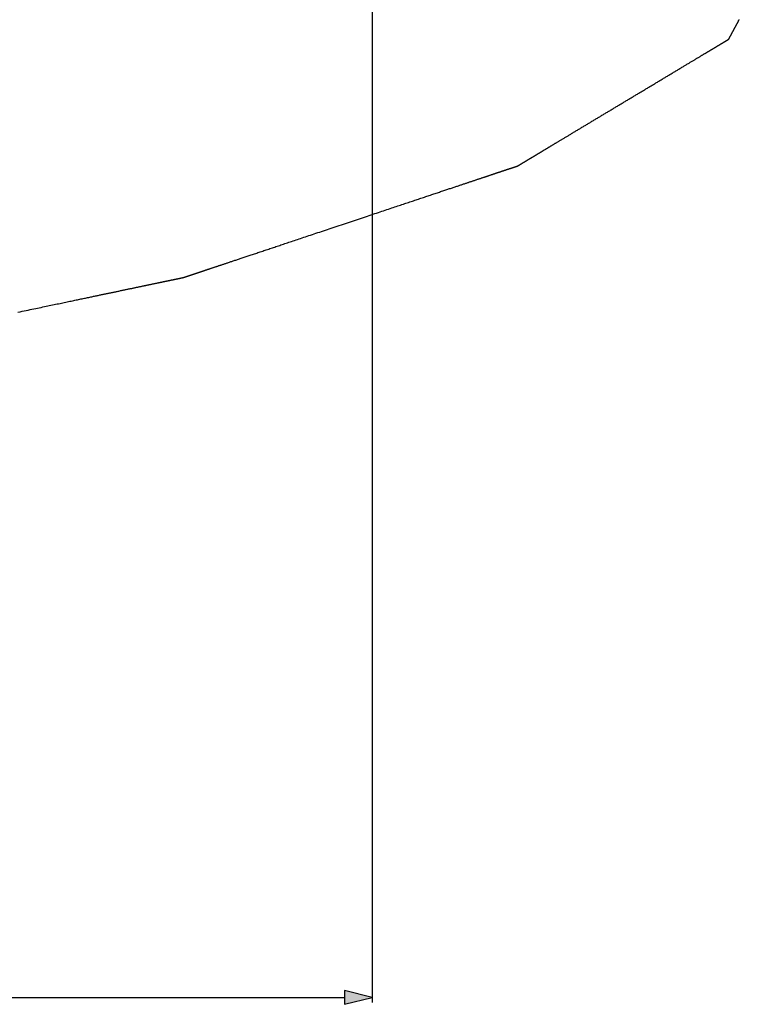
# Model space of a CAD drawing. Extents: x 0 to 841, y 0 to 594.
# Tile 67 of 129: x 494 to 520, y 200 to 235. Entities that reach past the tile are written whole.
import ezdxf

# ---------------------------------------------------------------- set-up
doc = ezdxf.new("R2010")
doc.units = 0
doc.header["$LTSCALE"] = 46.255
doc.header["$MEASUREMENT"] = 0
doc.header["$PDMODE"] = 3
doc.header["$PDSIZE"] = 0.3125
doc.layers.get('0').update_dxf_attribs({"linetype": 'CONTINUOUS'})
doc.layers.get('DEFPOINTS').update_dxf_attribs({"linetype": 'CONTINUOUS'})
doc.styles.get("Standard").update_dxf_attribs({"font": 'trium.ttf.shx'})
doc.dimstyles.new('DIMSTYLE_1', dxfattribs={"dimtxt": 2.2, "dimasz": 1, "dimexe": 0.18, "dimexo": 0.0625, "dimgap": 0.09, "dimtad": 1, "dimzin": 0, "dimtxsty": 'STANDARD', "dimblk": '_ARROW_FILLED', "dimcen": 0.09, "dimazin": 3, "dimtp": 0.01, "dimtfac": 1, "dimtdec": 4, "dimtix": 1, "dimtmove": 0, "dimatfit": 3, "dimtolj": 1, "dimtzin": 0})

# ---------------------------------------------------------------- blocks, each defined once
blk = doc.blocks.new('_ARROW_FILLED')
at = {"linetype": 'BYBLOCK'}
blk.add_hatch(color=0, dxfattribs=at).paths.add_polyline_path([(0, 0), (-1, 0.25), (-1, -0.25)], flags=0)
at = {"color": 0, "linetype": 'BYBLOCK'}
blk.add_lwpolyline([(0, 0), (-1, 0.25), (-1, -0.25), (-1, -0.25)], close=True, dxfattribs=at)
blk = doc.blocks.new('*D9')
at = {"color": 0}
for p, q in [((331.945, 247.769), (331.945, 199.586)), ((506.945, 247.769), (506.945, 199.586)), ((332.945, 199.766), (505.945, 199.766))]:
    blk.add_line(p, q, dxfattribs=at)
at = {"layer": 'DEFPOINTS', "color": 0}
for p in [(331.945, 247.831), (506.945, 247.831), (506.945, 199.766)]:
    blk.add_point(p, dxfattribs=at)
at = {"color": 0, "rotation": 180}
blk.add_blockref('_ARROW_FILLED', (331.945, 199.766), dxfattribs=at)
at = {"color": 0}
blk.add_blockref('_ARROW_FILLED', (506.945, 199.766), dxfattribs=at)
at = {"color": 0, "insert": (416.915, 201.416), "char_height": 2.2, "attachment_point": 5}
blk.add_mtext('\\A1;175.00', dxfattribs=at)

msp = doc.modelspace()

# ---------------------------------------------------------------- linework, layer by layer
at = {"color": 2, "linetype": 'CONTINUOUS'}
msp.add_lwpolyline([(494.1795, 224.4587), (494.2562, 224.4748), (494.3315, 224.4906), (494.4055, 224.5061), (494.4782, 224.5213), (494.5496, 224.5363), (494.6196, 224.551), (494.6883, 224.5654), (494.7558, 224.5795), (494.822, 224.5934), (494.887, 224.6071), (494.9509, 224.6205), (495.0137, 224.6336), (495.0754, 224.6466), (495.1361, 224.6593), (495.1959, 224.6718), (495.2547, 224.6842), (495.3126, 224.6963), (495.3697, 224.7083), (495.426, 224.7201), (495.4816, 224.7318), (495.5364, 224.7433), (495.5906, 224.7546), (495.6441, 224.7659), (495.697, 224.777), (495.7492, 224.7879), (495.8007, 224.7987), (495.8516, 224.8094), (495.9018, 224.8199), (495.9514, 224.8303), (496.0003, 224.8406), (496.0485, 224.8507), (496.0961, 224.8607), (496.143, 224.8705), (496.1892, 224.8802), (496.2348, 224.8898), (496.2798, 224.8992), (496.324, 224.9085), (496.3677, 224.9176), (496.4106, 224.9266), (496.4529, 224.9355), (496.4945, 224.9442), (496.5355, 224.9528), (496.5758, 224.9613), (496.6154, 224.9696), (496.6544, 224.9778), (496.6927, 224.9858), (496.7304, 224.9937), (496.7674, 225.0015), (496.8038, 225.0091), (496.8394, 225.0166), (496.8745, 225.0239), (496.9088, 225.0311), (496.9426, 225.0382), (496.9758, 225.0452), (497.0084, 225.052), (497.0406, 225.0588), (497.0723, 225.0654), (497.1036, 225.072), (497.1346, 225.0785), (497.1653, 225.0849), (497.1957, 225.0913), (497.2258, 225.0976), (497.2559, 225.1039), (497.2857, 225.1102), (497.3155, 225.1164), (497.3453, 225.1227), (497.375, 225.1289), (497.4047, 225.1351), (497.4345, 225.1414), (497.4642, 225.1476), (497.4939, 225.1539), (497.5237, 225.1601), (497.5534, 225.1663), (497.5831, 225.1726), (497.6129, 225.1788), (497.6426, 225.185), (497.6723, 225.1913), (497.7021, 225.1975), (497.7318, 225.2037), (497.7615, 225.21), (497.7913, 225.2162), (497.821, 225.2225), (497.8507, 225.2287), (497.8804, 225.2349), (497.91, 225.2411), (497.9395, 225.2473), (497.9689, 225.2535), (497.9981, 225.2596), (498.0273, 225.2657), (498.0562, 225.2718), (498.0849, 225.2778), (498.1135, 225.2838), (498.1417, 225.2897), (498.1697, 225.2956), (498.1975, 225.3014), (498.2249, 225.3072), (498.252, 225.3129), (498.2787, 225.3185), (498.3052, 225.324), (498.3313, 225.3295), (498.357, 225.3349), (498.3825, 225.3402), (498.4076, 225.3455), (498.4324, 225.3507), (498.4568, 225.3558), (498.4809, 225.3609), (498.5047, 225.3659), (498.5282, 225.3708), (498.5513, 225.3756), (498.5741, 225.3804), (498.5966, 225.3851), (498.6187, 225.3898), (498.6405, 225.3943), (498.662, 225.3989), (498.6831, 225.4033), (498.7039, 225.4077), (498.7244, 225.4119), (498.7446, 225.4162), (498.7644, 225.4203), (498.7839, 225.4244), (498.8031, 225.4284), (498.8219, 225.4324), (498.8404, 225.4363), (498.8586, 225.4401), (498.8764, 225.4438), (498.8939, 225.4475), (498.9111, 225.4511), (498.928, 225.4546), (498.9446, 225.4581), (498.9609, 225.4615), (498.977, 225.4649), (498.9928, 225.4682), (499.0085, 225.4715), (499.024, 225.4748), (499.0393, 225.478), (499.0545, 225.4812), (499.0696, 225.4843), (499.0846, 225.4875), (499.0995, 225.4906), (499.1144, 225.4938), (499.1293, 225.4969), (499.1442, 225.5), (499.159, 225.5031), (499.1739, 225.5062), (499.1887, 225.5093), (499.2034, 225.5124), (499.2181, 225.5155), (499.2327, 225.5186), (499.2473, 225.5216), (499.2618, 225.5247), (499.2761, 225.5277), (499.2904, 225.5307), (499.3045, 225.5336), (499.3185, 225.5366), (499.3324, 225.5395), (499.3461, 225.5423), (499.3597, 225.5452), (499.373, 225.548), (499.3863, 225.5508), (499.3993, 225.5535), (499.4122, 225.5562), (499.4249, 225.5589), (499.4375, 225.5615), (499.4499, 225.5641), (499.4621, 225.5667), (499.4741, 225.5692), (499.486, 225.5717), (499.4978, 225.5742), (499.5093, 225.5766), (499.5207, 225.579), (499.532, 225.5813), (499.543, 225.5836), (499.5539, 225.5859), (499.5647, 225.5882), (499.5752, 225.5904), (499.5856, 225.5926), (499.5959, 225.5947), (499.606, 225.5968), (499.6159, 225.5989), (499.6256, 225.601), (499.6352, 225.603), (499.6446, 225.605), (499.6539, 225.6069), (499.663, 225.6088), (499.6719, 225.6107), (499.6806, 225.6125), (499.6892, 225.6143), (499.6977, 225.6161), (499.7059, 225.6178), (499.7141, 225.6195), (499.722, 225.6212), (499.7299, 225.6228), (499.7376, 225.6245), (499.7452, 225.6261), (499.7527, 225.6276), (499.76, 225.6292), (499.7673, 225.6307), (499.7744, 225.6322), (499.7814, 225.6337), (499.7884, 225.6351), (499.7952, 225.6365), (499.802, 225.638), (499.8087, 225.6394), (499.8153, 225.6408), (499.8218, 225.6421), (499.8283, 225.6435), (499.8346, 225.6448), (499.8409, 225.6461), (499.8471, 225.6474), (499.8532, 225.6487), (499.8592, 225.65), (499.8652, 225.6512), (499.8711, 225.6524), (499.8768, 225.6537), (499.8825, 225.6549), (499.8882, 225.656), (499.8937, 225.6572), (499.8991, 225.6583), (499.9045, 225.6595), (499.9098, 225.6606), (499.9149, 225.6617), (499.92, 225.6627), (499.925, 225.6638), (499.9299, 225.6648), (499.9346, 225.6658), (499.9393, 225.6668), (499.9439, 225.6677), (499.9483, 225.6687), (499.9526, 225.6696), (499.9568, 225.6704), (499.9609, 225.6713), (499.9649, 225.6721), (499.9687, 225.6729), (499.9725, 225.6737), (499.9761, 225.6745), (499.9796, 225.6752), (499.9831, 225.6759), (499.9864, 225.6766), (499.9897, 225.6773), (499.9928, 225.678), (499.9959, 225.6786), (499.999, 225.6793), (500.0019, 225.6799), (500.0048, 225.6805), (500.0077, 225.6811), (500.0105, 225.6817), (500.0133, 225.6823), (500.016, 225.6828), (500.0187, 225.6834), (500.0213, 225.684), (500.0239, 225.6845), (500.0265, 225.685), (500.029, 225.6856), (500.0315, 225.6861), (500.0339, 225.6866), (500.0363, 225.6871), (500.0387, 225.6876), (500.041, 225.6881), (500.0432, 225.6886), (500.0455, 225.689), (500.0477, 225.6895), (500.0498, 225.6899), (500.0519, 225.6904), (500.054, 225.6908), (500.056, 225.6912), (500.058, 225.6917), (500.06, 225.6921), (500.062, 225.6925), (500.0639, 225.6929), (500.0658, 225.6933), (500.0677, 225.6937), (500.0696, 225.6941), (500.0715, 225.6945), (500.0734, 225.6949), (500.0752, 225.6953), (500.0771, 225.6957), (500.0789, 225.6961), (500.0808, 225.6964), (500.0827, 225.6968), (500.0845, 225.6972), (500.0863, 225.6976), (500.0882, 225.698), (500.09, 225.6984), (500.0918, 225.6987), (500.0936, 225.6991), (500.0953, 225.6995), (500.0971, 225.6999), (500.0988, 225.7002), (500.1005, 225.7006), (500.1022, 225.7009), (500.1038, 225.7013), (500.1054, 225.7016), (500.107, 225.7019), (500.1085, 225.7023), (500.1101, 225.7026), (500.1115, 225.7029), (500.113, 225.7032), (500.1144, 225.7035), (500.1158, 225.7038), (500.1172, 225.7041), (500.1185, 225.7043), (500.1198, 225.7046), (500.1211, 225.7049), (500.1223, 225.7051), (500.1235, 225.7054), (500.1247, 225.7056), (500.1259, 225.7059), (500.127, 225.7061), (500.1281, 225.7063), (500.1291, 225.7066), (500.1301, 225.7068), (500.1311, 225.707), (500.1321, 225.7072), (500.133, 225.7074), (500.134, 225.7076), (500.1348, 225.7078), (500.1357, 225.708), (500.1365, 225.7081), (500.1373, 225.7083), (500.1381, 225.7085), (500.1389, 225.7086), (500.1396, 225.7088), (500.1403, 225.7089), (500.141, 225.709), (500.1417, 225.7092), (500.1423, 225.7093), (500.143, 225.7094), (500.1436, 225.7096), (500.1442, 225.7097), (500.1448, 225.7098), (500.1454, 225.71), (500.146, 225.7101), (500.1466, 225.7102), (500.1472, 225.7104), (500.1477, 225.7105), (500.1483, 225.7107), (500.1489, 225.7108), (500.1495, 225.711), (500.1501, 225.7112), (500.1507, 225.7114), (500.1513, 225.7116), (500.1519, 225.7117), (500.1525, 225.7119), (500.1532, 225.7122), (500.1538, 225.7124), (500.1544, 225.7126), (500.155, 225.7128), (500.1557, 225.713), (500.1563, 225.7132), (500.157, 225.7134), (500.1576, 225.7137), (500.1583, 225.7139), (500.159, 225.7141), (500.1596, 225.7143), (500.1603, 225.7146), (500.161, 225.7148), (500.1618, 225.715), (500.1625, 225.7153), (500.1633, 225.7156), (500.1641, 225.7158), (500.1649, 225.7161), (500.1657, 225.7164), (500.1666, 225.7167), (500.1676, 225.717), (500.1685, 225.7173), (500.1695, 225.7176), (500.1706, 225.718), (500.1717, 225.7184), (500.1729, 225.7187), (500.174, 225.7191), (500.1753, 225.7196), (500.1766, 225.72), (500.1779, 225.7204), (500.1793, 225.7209), (500.1807, 225.7214), (500.1821, 225.7218), (500.1836, 225.7224), (500.1852, 225.7229), (500.1868, 225.7234), (500.1884, 225.724), (500.1901, 225.7245), (500.1919, 225.7251), (500.1937, 225.7257), (500.1955, 225.7263), (500.1974, 225.7269), (500.1993, 225.7276), (500.2012, 225.7282), (500.2032, 225.7289), (500.2053, 225.7296), (500.2074, 225.7303), (500.2096, 225.731), (500.2117, 225.7317), (500.214, 225.7325), (500.2163, 225.7332), (500.2186, 225.734), (500.221, 225.7348), (500.2234, 225.7356), (500.2259, 225.7365), (500.2284, 225.7373), (500.231, 225.7381), (500.2336, 225.739), (500.2362, 225.7399), (500.2389, 225.7408), (500.2417, 225.7417), (500.2445, 225.7427), (500.2474, 225.7437), (500.2504, 225.7446), (500.2533, 225.7456), (500.2564, 225.7467), (500.2595, 225.7477), (500.2627, 225.7487), (500.2659, 225.7498), (500.2692, 225.7509), (500.2725, 225.752), (500.276, 225.7532), (500.2794, 225.7543), (500.283, 225.7555), (500.2866, 225.7567), (500.2902, 225.7579), (500.2939, 225.7592), (500.2977, 225.7604), (500.3015, 225.7617), (500.3054, 225.763), (500.3094, 225.7644), (500.3134, 225.7657), (500.3175, 225.7671), (500.3217, 225.7684), (500.3259, 225.7699), (500.3301, 225.7713), (500.3344, 225.7727), (500.3388, 225.7742), (500.3433, 225.7757), (500.3478, 225.7772), (500.3524, 225.7787), (500.357, 225.7803), (500.3617, 225.7818), (500.3664, 225.7834), (500.3712, 225.785), (500.3761, 225.7866), (500.3811, 225.7883), (500.386, 225.79), (500.3911, 225.7916), (500.3962, 225.7934), (500.4014, 225.7951), (500.4067, 225.7969), (500.412, 225.7986), (500.4174, 225.8004), (500.423, 225.8023), (500.4286, 225.8042), (500.4342, 225.8061), (500.44, 225.808), (500.4459, 225.81), (500.4519, 225.812), (500.458, 225.814), (500.4642, 225.8161), (500.4706, 225.8182), (500.477, 225.8204), (500.4836, 225.8226), (500.4903, 225.8248), (500.4971, 225.8271), (500.5041, 225.8294), (500.5112, 225.8318), (500.5183, 225.8342), (500.5257, 225.8366), (500.5331, 225.8391), (500.5406, 225.8416), (500.5483, 225.8442), (500.5561, 225.8468), (500.564, 225.8494), (500.5721, 225.8521), (500.5802, 225.8548), (500.5885, 225.8576), (500.5969, 225.8604), (500.6055, 225.8633), (500.6141, 225.8661), (500.6229, 225.8691), (500.6318, 225.872), (500.6408, 225.8751), (500.6499, 225.8781), (500.6592, 225.8812), (500.6686, 225.8843), (500.6781, 225.8875), (500.6877, 225.8907), (500.6975, 225.894), (500.7073, 225.8973), (500.7173, 225.9006), (500.7274, 225.904), (500.7377, 225.9074), (500.7481, 225.9109), (500.7586, 225.9144), (500.7693, 225.918), (500.7801, 225.9216), (500.7911, 225.9253), (500.8023, 225.929), (500.8137, 225.9328), (500.8253, 225.9367), (500.8371, 225.9406), (500.8491, 225.9446), (500.8613, 225.9487), (500.8737, 225.9529), (500.8864, 225.9571), (500.8993, 225.9614), (500.9125, 225.9658), (500.9259, 225.9703), (500.9395, 225.9748), (500.9534, 225.9795), (500.9675, 225.9842), (500.9819, 225.989), (500.9965, 225.9939), (501.0114, 225.9989), (501.0265, 226.0039), (501.0419, 226.009), (501.0575, 226.0142), (501.0733, 226.0195), (501.0894, 226.0249), (501.1057, 226.0304), (501.1223, 226.0359), (501.1391, 226.0415), (501.1562, 226.0472), (501.1735, 226.053), (501.191, 226.0589), (501.2088, 226.0648), (501.2268, 226.0708), (501.2451, 226.0769), (501.2636, 226.0831), (501.2824, 226.0894), (501.3014, 226.0957), (501.3207, 226.1022), (501.3402, 226.1087), (501.3599, 226.1153), (501.3799, 226.1219), (501.4001, 226.1287), (501.4206, 226.1355), (501.4414, 226.1425), (501.4624, 226.1495), (501.4838, 226.1567), (501.5055, 226.1639), (501.5275, 226.1713), (501.5499, 226.1787), (501.5727, 226.1863), (501.5958, 226.1941), (501.6194, 226.2019), (501.6434, 226.21), (501.6678, 226.2181), (501.6927, 226.2264), (501.718, 226.2349), (501.7438, 226.2435), (501.7702, 226.2523), (501.797, 226.2613), (501.8243, 226.2704), (501.8521, 226.2797), (501.8803, 226.2891), (501.9091, 226.2987), (501.9383, 226.3085), (501.9681, 226.3184), (501.9983, 226.3285), (502.029, 226.3388), (502.0602, 226.3492), (502.0919, 226.3598), (502.124, 226.3705), (502.1567, 226.3814), (502.1898, 226.3925), (502.2234, 226.4037), (502.2576, 226.4151), (502.2922, 226.4267), (502.3273, 226.4384), (502.3628, 226.4503), (502.3989, 226.4623), (502.4355, 226.4745), (502.4725, 226.4869), (502.51, 226.4995), (502.5481, 226.5122), (502.5866, 226.525), (502.6256, 226.538), (502.665, 226.5512), (502.705, 226.5646), (502.7454, 226.5781), (502.7864, 226.5918), (502.8277, 226.6056), (502.8694, 226.6195), (502.9115, 226.6336), (502.9539, 226.6477), (502.9966, 226.662), (503.0395, 226.6763), (503.0827, 226.6907), (503.1261, 226.7052), (503.1696, 226.7198), (503.2133, 226.7344), (503.257, 226.749), (503.3008, 226.7636), (503.3447, 226.7783), (503.3886, 226.7929), (503.4325, 226.8076), (503.4766, 226.8223), (503.5209, 226.8371), (503.5654, 226.852), (503.6102, 226.867), (503.6555, 226.8821), (503.7012, 226.8973), (503.7474, 226.9128), (503.7942, 226.9284), (503.8417, 226.9443), (503.8898, 226.9604), (503.9388, 226.9767), (503.9886, 226.9933), (504.0393, 227.0103), (504.0909, 227.0275), (504.1436, 227.0451), (504.1972, 227.063), (504.2518, 227.0813), (504.3073, 227.0998), (504.3639, 227.1187), (504.4214, 227.1379), (504.4799, 227.1575), (504.5393, 227.1773), (504.5998, 227.1975), (504.6612, 227.218), (504.7236, 227.2389), (504.7869, 227.26), (504.8513, 227.2815), (504.9166, 227.3033), (504.9828, 227.3255), (505.05, 227.3479), (505.1181, 227.3706), (505.1869, 227.3936), (505.2564, 227.4169), (505.3266, 227.4403), (505.3973, 227.4639), (505.4686, 227.4877), (505.5403, 227.5117), (505.6125, 227.5358), (505.6849, 227.56), (505.7576, 227.5843), (505.8305, 227.6086), (505.9036, 227.633), (505.9767, 227.6575), (506.0498, 227.6819), (506.1228, 227.7063), (506.1957, 227.7306), (506.2684, 227.7549), (506.3409, 227.7791), (506.413, 227.8032), (506.4847, 227.8272), (506.556, 227.851), (506.6268, 227.8746), (506.6969, 227.8981), (506.7665, 227.9213), (506.8353, 227.9443), (506.9033, 227.967), (506.9705, 227.9894), (507.0368, 228.0116), (507.1021, 228.0334), (507.1664, 228.0549), (507.2298, 228.076), (507.2922, 228.0969), (507.3536, 228.1174), (507.414, 228.1376), (507.4735, 228.1574), (507.532, 228.177), (507.5895, 228.1962), (507.646, 228.2151), (507.7016, 228.2336), (507.7562, 228.2519), (507.8098, 228.2698), (507.8624, 228.2874), (507.9141, 228.3046), (507.9648, 228.3216), (508.0146, 228.3382), (508.0635, 228.3545), (508.1117, 228.3706), (508.1591, 228.3865), (508.2059, 228.4021), (508.2521, 228.4176), (508.2978, 228.4328), (508.3431, 228.4479), (508.3879, 228.4629), (508.4325, 228.4778), (508.4767, 228.4926), (508.5208, 228.5073), (508.5647, 228.522), (508.6086, 228.5366), (508.6525, 228.5513), (508.6963, 228.5659), (508.7401, 228.5805), (508.7837, 228.5951), (508.8273, 228.6097), (508.8706, 228.6242), (508.9138, 228.6386), (508.9568, 228.6529), (508.9995, 228.6672), (509.0419, 228.6814), (509.0839, 228.6954), (509.1256, 228.7093), (509.167, 228.7231), (509.2079, 228.7368), (509.2483, 228.7503), (509.2883, 228.7637), (509.3278, 228.7769), (509.3668, 228.7899), (509.4053, 228.8027), (509.4433, 228.8154), (509.4808, 228.828), (509.5179, 228.8404), (509.5544, 228.8526), (509.5905, 228.8646), (509.6261, 228.8765), (509.6612, 228.8882), (509.6958, 228.8998), (509.7299, 228.9112), (509.7635, 228.9224), (509.7966, 228.9335), (509.8293, 228.9444), (509.8615, 228.9551), (509.8932, 228.9657), (509.9243, 228.9761), (509.9551, 228.9864), (509.9853, 228.9965), (510.015, 229.0064), (510.0442, 229.0162), (510.073, 229.0258), (510.1013, 229.0352), (510.1291, 229.0445), (510.1563, 229.0536), (510.1832, 229.0626), (510.2095, 229.0714), (510.2353, 229.08), (510.2607, 229.0885), (510.2856, 229.0968), (510.31, 229.105), (510.3341, 229.113), (510.3578, 229.1209), (510.3812, 229.1288), (510.4043, 229.1365), (510.4272, 229.1441), (510.4498, 229.1517), (510.4722, 229.1592), (510.4945, 229.1666), (510.5166, 229.174), (510.5387, 229.1813), (510.5606, 229.1887), (510.5826, 229.196), (510.6045, 229.2033), (510.6264, 229.2107), (510.6483, 229.218), (510.6701, 229.2253), (510.6919, 229.2325), (510.7136, 229.2398), (510.7352, 229.247), (510.7567, 229.2542), (510.778, 229.2613), (510.7992, 229.2684), (510.8202, 229.2754), (510.8411, 229.2824), (510.8618, 229.2893), (510.8822, 229.2961), (510.9024, 229.3029), (510.9224, 229.3095), (510.9422, 229.3161), (510.9617, 229.3226), (510.9809, 229.3291), (510.9999, 229.3354), (511.0187, 229.3417), (511.0372, 229.3479), (511.0555, 229.354), (511.0735, 229.36), (511.0913, 229.366), (511.1088, 229.3718), (511.1261, 229.3776), (511.1432, 229.3833), (511.16, 229.3889), (511.1766, 229.3944), (511.1929, 229.3999), (511.209, 229.4053), (511.2248, 229.4106), (511.2404, 229.4158), (511.2558, 229.4209), (511.2709, 229.4259), (511.2858, 229.4309), (511.3004, 229.4358), (511.3148, 229.4406), (511.3289, 229.4453), (511.3428, 229.45), (511.3564, 229.4545), (511.3698, 229.459), (511.383, 229.4634), (511.3959, 229.4677), (511.4086, 229.4719), (511.421, 229.4761), (511.4333, 229.4802), (511.4453, 229.4842), (511.4572, 229.4882), (511.4689, 229.4921), (511.4804, 229.4959), (511.4919, 229.4998), (511.5032, 229.5035), (511.5144, 229.5073), (511.5255, 229.511), (511.5366, 229.5147), (511.5476, 229.5184), (511.5586, 229.522), (511.5696, 229.5257), (511.5805, 229.5294), (511.5915, 229.533), (511.6024, 229.5367), (511.6133, 229.5403), (511.6242, 229.544), (511.6351, 229.5476), (511.6459, 229.5512), (511.6566, 229.5548), (511.6673, 229.5583), (511.6779, 229.5619), (511.6884, 229.5654), (511.6988, 229.5689), (511.7092, 229.5723), (511.7194, 229.5758), (511.7295, 229.5791), (511.7395, 229.5825), (511.7493, 229.5858), (511.7591, 229.589), (511.7687, 229.5922), (511.7781, 229.5954), (511.7875, 229.5985), (511.7966, 229.6016), (511.8057, 229.6046), (511.8145, 229.6075), (511.8232, 229.6104), (511.8318, 229.6133), (511.8402, 229.6161), (511.8484, 229.6188), (511.8564, 229.6215), (511.8643, 229.6242), (511.872, 229.6267), (511.8795, 229.6292), (511.8868, 229.6317), (511.8939, 229.634), (511.9008, 229.6364), (511.9076, 229.6386), (511.9142, 229.6408), (511.9206, 229.643), (511.9268, 229.645), (511.9328, 229.6471), (511.9387, 229.649), (511.9443, 229.6509), (511.9498, 229.6527), (511.9551, 229.6545), (511.9602, 229.6562), (511.9652, 229.6579), (511.9699, 229.6595), (511.9745, 229.661), (511.979, 229.6625), (511.9833, 229.6639), (511.9874, 229.6653), (511.9914, 229.6666), (511.9953, 229.6679), (511.9991, 229.6692), (512.0027, 229.6704), (512.0063, 229.6716), (512.0097, 229.6727), (512.0131, 229.6739), (512.0164, 229.675), (512.0196, 229.6761), (512.0228, 229.6771), (512.0259, 229.6782), (512.029, 229.6792), (512.032, 229.6802), (512.035, 229.6812), (512.0379, 229.6821), (512.0408, 229.6831), (512.0436, 229.6841), (512.0465, 229.685), (512.0493, 229.6859), (512.052, 229.6869), (512.0548, 229.6878), (512.0576, 229.6887), (512.0603, 229.6896), (512.0631, 229.6906), (512.0658, 229.6915), (512.0685, 229.6924), (512.0713, 229.6933), (512.074, 229.6942), (512.0767, 229.6951), (512.0794, 229.696), (512.0821, 229.6969), (512.0848, 229.6978), (512.0875, 229.6987), (512.0901, 229.6996), (512.0928, 229.7005), (512.0954, 229.7013), (512.098, 229.7022), (512.1005, 229.7031), (512.103, 229.7039), (512.1055, 229.7047), (512.108, 229.7056), (512.1104, 229.7064), (512.1128, 229.7072), (512.1152, 229.708), (512.1175, 229.7088), (512.1198, 229.7095), (512.1221, 229.7103), (512.1243, 229.711), (512.1265, 229.7118), (512.1286, 229.7125), (512.1307, 229.7132), (512.1327, 229.7139), (512.1348, 229.7145), (512.1367, 229.7152), (512.1386, 229.7158), (512.1405, 229.7164), (512.1423, 229.7171), (512.1441, 229.7176), (512.1459, 229.7182), (512.1475, 229.7188), (512.1492, 229.7193), (512.1508, 229.7198), (512.1523, 229.7204), (512.1538, 229.7208), (512.1552, 229.7213), (512.1566, 229.7218), (512.1579, 229.7222), (512.1592, 229.7226), (512.1604, 229.7231), (512.1616, 229.7235), (512.1627, 229.7238), (512.1638, 229.7242), (512.1648, 229.7245), (512.1658, 229.7249), (512.1667, 229.7252), (512.1676, 229.7255), (512.1684, 229.7258), (512.1692, 229.7261), (512.17, 229.7263), (512.1707, 229.7266), (512.1715, 229.7268), (512.1721, 229.727), (512.1728, 229.7272), (512.1734, 229.7275), (512.174, 229.7276), (512.1746, 229.7278), (512.1751, 229.728), (512.1756, 229.7282), (512.1762, 229.7283), (512.1766, 229.7285), (512.1771, 229.7287), (512.1776, 229.7288), (512.178, 229.729), (512.1784, 229.7291), (512.1789, 229.7293), (512.1793, 229.7294), (512.1796, 229.7296), (512.18, 229.7297), (512.1804, 229.7299), (512.1808, 229.73), (512.1811, 229.7302), (512.1815, 229.7304), (512.1818, 229.7306), (512.1822, 229.7308), (512.1825, 229.731), (512.1828, 229.7312), (512.1831, 229.7313), (512.1835, 229.7315), (512.1838, 229.7317), (512.1841, 229.732), (512.1845, 229.7322), (512.1848, 229.7324), (512.1851, 229.7326), (512.1854, 229.7328), (512.1858, 229.733), (512.1861, 229.7332), (512.1865, 229.7334), (512.1868, 229.7336), (512.1872, 229.7338), (512.1876, 229.7341), (512.1879, 229.7343), (512.1883, 229.7345), (512.1887, 229.7347), (512.1891, 229.735), (512.1895, 229.7352), (512.19, 229.7355), (512.1904, 229.7357), (512.1908, 229.736), (512.1913, 229.7363), (512.1918, 229.7365), (512.1923, 229.7368), (512.1928, 229.7371), (512.1933, 229.7375), (512.1938, 229.7378), (512.1944, 229.7381), (512.1949, 229.7384), (512.1955, 229.7388), (512.1961, 229.7391), (512.1967, 229.7395), (512.1973, 229.7398), (512.1979, 229.7402), (512.1985, 229.7406), (512.1991, 229.741), (512.1998, 229.7414), (512.2004, 229.7418), (512.2011, 229.7422), (512.2018, 229.7426), (512.2025, 229.743), (512.2032, 229.7434), (512.2039, 229.7438), (512.2046, 229.7442), (512.2053, 229.7447), (512.206, 229.7451), (512.2068, 229.7456), (512.2075, 229.746), (512.2083, 229.7465), (512.209, 229.7469), (512.2098, 229.7474), (512.2106, 229.7479), (512.2114, 229.7483), (512.2122, 229.7488), (512.213, 229.7493), (512.2139, 229.7498), (512.2147, 229.7503), (512.2156, 229.7508), (512.2165, 229.7514), (512.2173, 229.7519), (512.2182, 229.7524), (512.2191, 229.753), (512.2201, 229.7535), (512.221, 229.7541), (512.222, 229.7547), (512.223, 229.7553), (512.224, 229.7559), (512.225, 229.7565), (512.226, 229.7571), (512.2271, 229.7578), (512.2282, 229.7584), (512.2293, 229.7591), (512.2305, 229.7598), (512.2317, 229.7605), (512.2329, 229.7612), (512.2342, 229.762), (512.2355, 229.7628), (512.2368, 229.7636), (512.2382, 229.7644), (512.2397, 229.7653), (512.2412, 229.7662), (512.2428, 229.7672), (512.2444, 229.7681), (512.246, 229.7691), (512.2478, 229.7702), (512.2496, 229.7713), (512.2514, 229.7724), (512.2533, 229.7735), (512.2553, 229.7747), (512.2573, 229.7759), (512.2594, 229.7772), (512.2615, 229.7784), (512.2637, 229.7798), (512.266, 229.7811), (512.2683, 229.7825), (512.2707, 229.7839), (512.2731, 229.7854), (512.2756, 229.7869), (512.2781, 229.7884), (512.2807, 229.79), (512.2833, 229.7915), (512.286, 229.7932), (512.2888, 229.7948), (512.2916, 229.7965), (512.2945, 229.7982), (512.2974, 229.8), (512.3003, 229.8017), (512.3033, 229.8035), (512.3063, 229.8053), (512.3094, 229.8072), (512.3125, 229.8091), (512.3157, 229.811), (512.3189, 229.8129), (512.3221, 229.8148), (512.3254, 229.8168), (512.3287, 229.8188), (512.332, 229.8208), (512.3353, 229.8228), (512.3387, 229.8248), (512.3421, 229.8268), (512.3455, 229.8289), (512.3489, 229.8309), (512.3524, 229.833), (512.3558, 229.8351), (512.3593, 229.8372), (512.3628, 229.8392), (512.3662, 229.8413), (512.3697, 229.8434), (512.3732, 229.8455), (512.3766, 229.8476), (512.3801, 229.8497), (512.3836, 229.8517), (512.387, 229.8538), (512.3905, 229.8559), (512.394, 229.858), (512.3974, 229.8601), (512.4009, 229.8621), (512.4043, 229.8642), (512.4078, 229.8663), (512.4113, 229.8684), (512.4147, 229.8705), (512.4182, 229.8725), (512.4217, 229.8746), (512.4252, 229.8767), (512.4286, 229.8788), (512.4321, 229.8809), (512.4356, 229.883), (512.4392, 229.8852), (512.4428, 229.8873), (512.4464, 229.8895), (512.45, 229.8917), (512.4537, 229.8939), (512.4575, 229.8961), (512.4613, 229.8984), (512.4651, 229.9007), (512.4691, 229.9031), (512.4731, 229.9055), (512.4772, 229.908), (512.4813, 229.9105), (512.4856, 229.913), (512.4899, 229.9156), (512.4943, 229.9182), (512.4987, 229.9209), (512.5033, 229.9236), (512.5079, 229.9264), (512.5126, 229.9292), (512.5174, 229.9321), (512.5222, 229.935), (512.5272, 229.938), (512.5322, 229.941), (512.5372, 229.944), (512.5424, 229.9471), (512.5476, 229.9503), (512.553, 229.9535), (512.5583, 229.9567), (512.5638, 229.96), (512.5694, 229.9633), (512.575, 229.9667), (512.5807, 229.9701), (512.5865, 229.9736), (512.5923, 229.9771), (512.5982, 229.9807), (512.6043, 229.9843), (512.6103, 229.9879), (512.6165, 229.9916), (512.6227, 229.9954), (512.6291, 229.9992), (512.6354, 230.003), (512.6419, 230.0069), (512.6485, 230.0109), (512.6551, 230.0149), (512.6619, 230.0189), (512.6688, 230.023), (512.6757, 230.0272), (512.6828, 230.0315), (512.69, 230.0358), (512.6973, 230.0402), (512.7047, 230.0446), (512.7123, 230.0492), (512.72, 230.0538), (512.7279, 230.0586), (512.7359, 230.0634), (512.7441, 230.0683), (512.7524, 230.0733), (512.7609, 230.0784), (512.7695, 230.0835), (512.7783, 230.0888), (512.7872, 230.0942), (512.7963, 230.0996), (512.8055, 230.1052), (512.8149, 230.1108), (512.8245, 230.1166), (512.8342, 230.1224), (512.8441, 230.1283), (512.8541, 230.1343), (512.8642, 230.1404), (512.8746, 230.1466), (512.885, 230.1529), (512.8957, 230.1593), (512.9064, 230.1658), (512.9174, 230.1724), (512.9285, 230.179), (512.9397, 230.1858), (512.9511, 230.1926), (512.9627, 230.1996), (512.9744, 230.2066), (512.9862, 230.2137), (512.9983, 230.2209), (513.0104, 230.2282), (513.0227, 230.2356), (513.0352, 230.2431), (513.0479, 230.2507), (513.0606, 230.2584), (513.0736, 230.2662), (513.0866, 230.274), (513.0998, 230.2819), (513.1131, 230.2899), (513.1265, 230.298), (513.14, 230.3061), (513.1536, 230.3142), (513.1672, 230.3224), (513.1809, 230.3306), (513.1947, 230.3389), (513.2085, 230.3472), (513.2223, 230.3555), (513.2362, 230.3638), (513.25, 230.3722), (513.2639, 230.3805), (513.2778, 230.3888), (513.2917, 230.3972), (513.3057, 230.4056), (513.3198, 230.414), (513.334, 230.4226), (513.3482, 230.4311), (513.3627, 230.4398), (513.3773, 230.4486), (513.3921, 230.4575), (513.4071, 230.4665), (513.4223, 230.4756), (513.4378, 230.4849), (513.4535, 230.4944), (513.4695, 230.504), (513.4859, 230.5138), (513.5025, 230.5238), (513.5194, 230.534), (513.5367, 230.5443), (513.5543, 230.5549), (513.5721, 230.5656), (513.5903, 230.5765), (513.6088, 230.5876), (513.6276, 230.5989), (513.6467, 230.6104), (513.6661, 230.6221), (513.6858, 230.6339), (513.7058, 230.6459), (513.7262, 230.6581), (513.7468, 230.6705), (513.7678, 230.6831), (513.789, 230.6959), (513.8106, 230.7088), (513.8325, 230.722), (513.8546, 230.7353), (513.8771, 230.7488), (513.8999, 230.7625), (513.923, 230.7764), (513.9464, 230.7904), (513.9702, 230.8047), (513.9942, 230.8191), (514.0185, 230.8337), (514.0432, 230.8485), (514.0681, 230.8635), (514.0934, 230.8787), (514.119, 230.8941), (514.1448, 230.9096), (514.1709, 230.9253), (514.1973, 230.9411), (514.2239, 230.9571), (514.2507, 230.9732), (514.2777, 230.9894), (514.3048, 231.0057), (514.3321, 231.0221), (514.3595, 231.0386), (514.3871, 231.0551), (514.4147, 231.0717), (514.4423, 231.0883), (514.47, 231.1049), (514.4978, 231.1216), (514.5255, 231.1382), (514.5532, 231.1549), (514.5809, 231.1715), (514.6087, 231.1882), (514.6364, 231.2048), (514.6641, 231.2215), (514.6918, 231.2381), (514.7196, 231.2548), (514.7473, 231.2714), (514.775, 231.2881), (514.8028, 231.3048), (514.8305, 231.3214), (514.8582, 231.3381), (514.8859, 231.3547), (514.9137, 231.3714), (514.9414, 231.388), (514.9691, 231.4047), (514.9968, 231.4213), (515.0246, 231.438), (515.0523, 231.4546), (515.08, 231.4713), (515.1078, 231.4879), (515.1355, 231.5046), (515.1632, 231.5213), (515.1909, 231.5379), (515.2187, 231.5546), (515.2464, 231.5712), (515.2741, 231.5879), (515.3018, 231.6045), (515.3296, 231.6212), (515.3573, 231.6378), (515.385, 231.6545), (515.4128, 231.6711), (515.4405, 231.6878), (515.4682, 231.7044), (515.4959, 231.7211), (515.5237, 231.7377), (515.5514, 231.7544), (515.5791, 231.7711), (515.6068, 231.7877), (515.6346, 231.8044), (515.6623, 231.821), (515.69, 231.8377), (515.7178, 231.8543), (515.7455, 231.871), (515.7732, 231.8876), (515.8009, 231.9043), (515.8287, 231.9209), (515.8564, 231.9376), (515.8841, 231.9542), (515.9118, 231.9709), (515.9396, 231.9875), (515.9673, 232.0042), (515.995, 232.0209), (516.0228, 232.0375), (516.0505, 232.0542), (516.0782, 232.0708), (516.1059, 232.0875), (516.1337, 232.1041), (516.1614, 232.1208), (516.1891, 232.1374), (516.2168, 232.1541), (516.2446, 232.1707), (516.2723, 232.1874), (516.3, 232.204), (516.3278, 232.2207), (516.3555, 232.2374), (516.3832, 232.254), (516.4109, 232.2707), (516.4387, 232.2873), (516.4664, 232.304), (516.4941, 232.3206), (516.5218, 232.3373), (516.5496, 232.3539), (516.5773, 232.3706), (516.605, 232.3872), (516.6328, 232.4039), (516.6605, 232.4205), (516.6882, 232.4372), (516.7159, 232.4538), (516.7437, 232.4705), (516.7714, 232.4872), (516.7991, 232.5038), (516.8268, 232.5205), (516.8546, 232.5371), (516.8823, 232.5538), (516.91, 232.5704), (516.9378, 232.5871), (516.9655, 232.6037), (516.9932, 232.6204), (517.0209, 232.637), (517.0487, 232.6537), (517.0764, 232.6703), (517.1041, 232.687), (517.1318, 232.7037), (517.1596, 232.7203), (517.1873, 232.737), (517.215, 232.7536), (517.2428, 232.7703), (517.2705, 232.7869), (517.2982, 232.8036), (517.3259, 232.8202), (517.3537, 232.8369), (517.3814, 232.8535), (517.4091, 232.8702), (517.4368, 232.8868), (517.4646, 232.9035), (517.4923, 232.9201), (517.52, 232.9368), (517.5478, 232.9535), (517.5755, 232.9701), (517.6032, 232.9868), (517.6309, 233.0034), (517.6587, 233.0201), (517.6864, 233.0367), (517.7141, 233.0534), (517.7418, 233.07), (517.7696, 233.0867), (517.7973, 233.1033), (517.825, 233.12), (517.8527, 233.1366), (517.8805, 233.1533), (517.9081, 233.1699), (517.9357, 233.1865), (517.9632, 233.203), (517.9906, 233.2195), (518.0179, 233.2359), (518.0451, 233.2522), (518.0721, 233.2684), (518.0989, 233.2845), (518.1255, 233.3004), (518.1518, 233.3163), (518.178, 233.332), (518.2038, 233.3475), (518.2294, 233.3629), (518.2546, 233.378), (518.2796, 233.393), (518.3042, 233.4078), (518.3286, 233.4224), (518.3526, 233.4369), (518.3763, 233.4511), (518.3997, 233.4652), (518.4229, 233.4791), (518.4457, 233.4928), (518.4681, 233.5063), (518.4903, 233.5196), (518.5122, 233.5327), (518.5338, 233.5457), (518.555, 233.5584), (518.576, 233.571), (518.5966, 233.5834), (518.6169, 233.5956), (518.6369, 233.6076), (518.6566, 233.6194), (518.6759, 233.631), (518.6948, 233.6424), (518.7134, 233.6536), (518.7316, 233.6645), (518.7494, 233.6752), (518.7668, 233.6856), (518.7838, 233.6959), (518.8004, 233.7058), (518.8165, 233.7155), (518.8322, 233.7249), (518.8475, 233.7341), (518.8623, 233.743), (518.8766, 233.7516), (518.8905, 233.76), (518.9041, 233.7681), (518.9172, 233.776), (518.93, 233.7837), (518.9425, 233.7911), (518.9546, 233.7984), (518.9664, 233.8055), (518.978, 233.8125), (518.9893, 233.8193), (519.0003, 233.8259), (519.0112, 233.8324), (519.0218, 233.8388), (519.0323, 233.8451), (519.0426, 233.8513), (519.0528, 233.8574), (519.0628, 233.8634), (519.0727, 233.8694), (519.0824, 233.8752), (519.0919, 233.8809), (519.1013, 233.8866), (519.1106, 233.8921), (519.1197, 233.8976), (519.1286, 233.9029), (519.1374, 233.9082), (519.146, 233.9134), (519.1545, 233.9185), (519.1628, 233.9235), (519.171, 233.9284), (519.179, 233.9332), (519.1868, 233.9379), (519.1946, 233.9426), (519.2022, 233.9471), (519.2097, 233.9516), (519.2171, 233.9561), (519.2244, 233.9605), (519.2316, 233.9648), (519.2387, 233.9691), (519.2458, 233.9734), (519.2529, 233.9776), (519.2599, 233.9818), (519.2668, 233.986), (519.2738, 233.9901), (519.2807, 233.9943), (519.2876, 233.9985), (519.2946, 234.0026), (519.3015, 234.0068), (519.3084, 234.011), (519.3154, 234.0151), (519.3223, 234.0193), (519.3292, 234.0234), (519.3362, 234.0276), (519.3431, 234.0318), (519.35, 234.0359), (519.357, 234.0401), (519.3639, 234.0443), (519.3708, 234.0484), (519.3778, 234.0526), (519.3847, 234.0568), (519.3916, 234.0609), (519.3985, 234.0651), (519.4055, 234.0692), (519.4124, 234.0734), (519.4192, 234.0775), (519.4261, 234.0816), (519.4329, 234.0857), (519.4397, 234.0898), (519.4464, 234.0938), (519.4531, 234.0979), (519.4598, 234.1019), (519.4664, 234.1058), (519.4729, 234.1097), (519.4794, 234.1136), (519.4858, 234.1175), (519.4921, 234.1213), (519.4983, 234.125), (519.5045, 234.1287), (519.5106, 234.1324), (519.5166, 234.136), (519.5225, 234.1395), (519.5284, 234.1431), (519.5341, 234.1465), (519.5398, 234.1499), (519.5455, 234.1533), (519.551, 234.1567), (519.5565, 234.1599), (519.5619, 234.1632), (519.5672, 234.1664), (519.5724, 234.1695), (519.5776, 234.1726), (519.5827, 234.1757), (519.5877, 234.1787), (519.5926, 234.1816), (519.5974, 234.1845), (519.6021, 234.1874), (519.6068, 234.1901), (519.6113, 234.1929), (519.6158, 234.1956), (519.6201, 234.1982), (519.6244, 234.2007), (519.6285, 234.2032), (519.6326, 234.2056), (519.6365, 234.208), (519.6403, 234.2103), (519.644, 234.2125), (519.6476, 234.2147), (519.6511, 234.2167), (519.6544, 234.2188), (519.6577, 234.2208), (519.6609, 234.2227), (519.664, 234.2245), (519.6671, 234.2264), (519.67, 234.2281), (519.6729, 234.2299), (519.6757, 234.2316), (519.6785, 234.2332), (519.6812, 234.2349), (519.6839, 234.2365), (519.6865, 234.238), (519.6891, 234.2396), (519.6916, 234.2411), (519.6941, 234.2426), (519.6966, 234.2441), (519.699, 234.2455), (519.7014, 234.247), (519.7037, 234.2484), (519.706, 234.2497), (519.7082, 234.2511), (519.7104, 234.2524), (519.7125, 234.2536), (519.7146, 234.2549), (519.7166, 234.2561), (519.7185, 234.2573), (519.7204, 234.2584), (519.7223, 234.2595), (519.7241, 234.2606), (519.7258, 234.2617), (519.7275, 234.2627), (519.7292, 234.2637), (519.7308, 234.2646), (519.7323, 234.2655), (519.7338, 234.2665), (519.7353, 234.2673), (519.7368, 234.2682), (519.7382, 234.2691), (519.7395, 234.2699), (519.7409, 234.2707), (519.7422, 234.2715), (519.7435, 234.2723), (519.7448, 234.2731), (519.7461, 234.2738), (519.7474, 234.2746), (519.7486, 234.2753), (519.7498, 234.276), (519.751, 234.2768), (519.7521, 234.2775), (519.7533, 234.2781), (519.7544, 234.2788), (519.7555, 234.2795), (519.7565, 234.2801), (519.7576, 234.2807), (519.7586, 234.2813), (519.7596, 234.2819), (519.7605, 234.2825), (519.7614, 234.283), (519.7623, 234.2836), (519.7632, 234.2841), (519.764, 234.2846), (519.7649, 234.2851), (519.7657, 234.2856), (519.7664, 234.2861), (519.7672, 234.2865), (519.7679, 234.2869), (519.7686, 234.2874), (519.7693, 234.2878), (519.77, 234.2882), (519.7706, 234.2886), (519.7712, 234.289), (519.7719, 234.2893), (519.7725, 234.2897), (519.7731, 234.29), (519.7737, 234.2904), (519.7742, 234.2907), (519.7748, 234.2911), (519.7753, 234.2914), (519.7758, 234.2917), (519.7763, 234.292), (519.7768, 234.2923), (519.7773, 234.2925), (519.7777, 234.2928), (519.7782, 234.2931), (519.7786, 234.2933), (519.779, 234.2936), (519.7794, 234.2938), (519.7798, 234.294), (519.7801, 234.2942), (519.7804, 234.2944), (519.7808, 234.2946), (519.7811, 234.2948), (519.7814, 234.295), (519.7816, 234.2952), (519.7819, 234.2953), (519.7821, 234.2955), (519.7824, 234.2956), (519.7826, 234.2958), (519.7828, 234.2959), (519.783, 234.2961), (519.7832, 234.2962), (519.7834, 234.2963), (519.7836, 234.2964), (519.7838, 234.2965), (519.784, 234.2966), (519.7841, 234.2967), (519.7843, 234.2968), (519.7845, 234.2969), (519.7846, 234.297), (519.7848, 234.297), (519.7849, 234.2971), (519.785, 234.2972), (519.7851, 234.2973), (519.7853, 234.2974), (519.7854, 234.2974), (519.7855, 234.2975), (519.7856, 234.2976), (519.7857, 234.2977), (519.7857, 234.2978), (519.7858, 234.2979), (519.7859, 234.298), (519.786, 234.2981), (519.786, 234.2982), (519.7861, 234.2983), (519.7862, 234.2984), (519.7862, 234.2985), (519.7863, 234.2986), (519.7863, 234.2987), (519.7864, 234.2988), (519.7864, 234.2989), (519.7865, 234.299), (519.7865, 234.2992), (519.7866, 234.2993), (519.7866, 234.2994), (519.7867, 234.2995), (519.7868, 234.2996), (519.7868, 234.2997), (519.7869, 234.2998), (519.7869, 234.2999), (519.787, 234.3001), (519.7871, 234.3002), (519.7871, 234.3003), (519.7872, 234.3004), (519.7873, 234.3006), (519.7874, 234.3007), (519.7874, 234.3008), (519.7875, 234.301), (519.7876, 234.3011), (519.7877, 234.3013), (519.7878, 234.3014), (519.7878, 234.3016), (519.7879, 234.3018), (519.788, 234.3019), (519.7881, 234.3021), (519.7882, 234.3023), (519.7883, 234.3025), (519.7884, 234.3027), (519.7885, 234.3029), (519.7887, 234.3031), (519.7888, 234.3033), (519.7889, 234.3036), (519.789, 234.3038), (519.7892, 234.3041), (519.7893, 234.3043), (519.7894, 234.3046), (519.7896, 234.3049), (519.7897, 234.3052), (519.7899, 234.3055), (519.7901, 234.3058), (519.7902, 234.3061), (519.7904, 234.3064), (519.7906, 234.3067), (519.7908, 234.3071), (519.791, 234.3074), (519.7911, 234.3078), (519.7913, 234.3081), (519.7915, 234.3085), (519.7917, 234.3089), (519.792, 234.3093), (519.7922, 234.3097), (519.7924, 234.3101), (519.7926, 234.3106), (519.7929, 234.311), (519.7931, 234.3114), (519.7933, 234.3119), (519.7936, 234.3124), (519.7939, 234.3129), (519.7941, 234.3134), (519.7944, 234.3139), (519.7947, 234.3144), (519.795, 234.315), (519.7953, 234.3156), (519.7956, 234.3162), (519.7959, 234.3168), (519.7963, 234.3174), (519.7966, 234.318), (519.797, 234.3187), (519.7973, 234.3194), (519.7977, 234.3201), (519.7981, 234.3208), (519.7984, 234.3215), (519.7988, 234.3222), (519.7992, 234.323), (519.7996, 234.3237), (519.8001, 234.3245), (519.8005, 234.3253), (519.8009, 234.3261), (519.8013, 234.3269), (519.8018, 234.3277), (519.8022, 234.3286), (519.8027, 234.3294), (519.8031, 234.3303), (519.8036, 234.3312), (519.8041, 234.332), (519.8045, 234.3329), (519.805, 234.3338), (519.8055, 234.3348), (519.806, 234.3357), (519.8065, 234.3366), (519.807, 234.3376), (519.8075, 234.3386), (519.8081, 234.3395), (519.8086, 234.3405), (519.8091, 234.3415), (519.8097, 234.3425), (519.8102, 234.3436), (519.8108, 234.3446), (519.8113, 234.3457), (519.8119, 234.3468), (519.8125, 234.3479), (519.8131, 234.349), (519.8137, 234.3501), (519.8143, 234.3513), (519.8149, 234.3524), (519.8156, 234.3536), (519.8162, 234.3549), (519.8169, 234.3561), (519.8176, 234.3574), (519.8182, 234.3587), (519.8189, 234.36), (519.8197, 234.3613), (519.8204, 234.3627), (519.8211, 234.3641), (519.8219, 234.3655), (519.8226, 234.3669), (519.8234, 234.3684), (519.8242, 234.3698), (519.825, 234.3713), (519.8258, 234.3729), (519.8266, 234.3744), (519.8275, 234.376), (519.8283, 234.3776), (519.8292, 234.3792), (519.8301, 234.3809), (519.831, 234.3825), (519.8319, 234.3842), (519.8328, 234.386), (519.8337, 234.3877), (519.8347, 234.3895), (519.8356, 234.3913), (519.8366, 234.3931), (519.8376, 234.3949), (519.8385, 234.3968), (519.8396, 234.3987), (519.8406, 234.4006), (519.8416, 234.4025), (519.8426, 234.4045), (519.8437, 234.4064), (519.8448, 234.4084), (519.8458, 234.4105), (519.8469, 234.4125), (519.848, 234.4146), (519.8491, 234.4167), (519.8503, 234.4187), (519.8514, 234.4209), (519.8525, 234.423), (519.8536, 234.4251), (519.8548, 234.4272), (519.8559, 234.4294), (519.8571, 234.4315), (519.8582, 234.4337), (519.8593, 234.4358), (519.8605, 234.438), (519.8616, 234.4401), (519.8628, 234.4423), (519.8639, 234.4444), (519.8651, 234.4466), (519.8663, 234.4488), (519.8675, 234.451), (519.8686, 234.4533), (519.8699, 234.4555), (519.8711, 234.4578), (519.8723, 234.4602), (519.8736, 234.4625), (519.8748, 234.4649), (519.8761, 234.4674), (519.8775, 234.4698), (519.8788, 234.4724), (519.8802, 234.475), (519.8816, 234.4776), (519.883, 234.4803), (519.8845, 234.483), (519.8859, 234.4857), (519.8874, 234.4886), (519.889, 234.4914), (519.8905, 234.4943), (519.8921, 234.4973), (519.8937, 234.5003), (519.8953, 234.5034), (519.897, 234.5065), (519.8987, 234.5096), (519.9004, 234.5128), (519.9021, 234.5161), (519.9039, 234.5194), (519.9056, 234.5227), (519.9074, 234.5261), (519.9093, 234.5295), (519.9111, 234.533), (519.913, 234.5366), (519.9149, 234.5401), (519.9169, 234.5438), (519.9188, 234.5475), (519.9208, 234.5512), (519.9228, 234.555), (519.9248, 234.5588), (519.9269, 234.5626), (519.929, 234.5666), (519.9311, 234.5705), (519.9332, 234.5745), (519.9354, 234.5786), (519.9376, 234.5827), (519.9398, 234.5868), (519.942, 234.591), (519.9442, 234.5951), (519.9465, 234.5993), (519.9487, 234.6036), (519.951, 234.6078), (519.9532, 234.6121), (519.9555, 234.6164), (519.9578, 234.6207), (519.9601, 234.625), (519.9624, 234.6293), (519.9647, 234.6336), (519.967, 234.6379), (519.9693, 234.6422), (519.9716, 234.6465), (519.9739, 234.6509), (519.9762, 234.6553), (519.9786, 234.6597), (519.981, 234.6642), (519.9834, 234.6687), (519.9858, 234.6733), (519.9883, 234.678), (519.9908, 234.6827), (519.9934, 234.6875), (519.996, 234.6923), (519.9986, 234.6973), (520.0013, 234.7024), (520.0041, 234.7075), (520.0069, 234.7128), (520.0097, 234.7181), (520.0126, 234.7236), (520.0156, 234.7291), (520.0186, 234.7348), (520.0216, 234.7405), (520.0247, 234.7463), (520.0279, 234.7522), (520.0311, 234.7583), (520.0344, 234.7644), (520.0377, 234.7706), (520.041, 234.7769), (520.0444, 234.7833), (520.0479, 234.7898), (520.0514, 234.7964), (520.055, 234.8031), (520.0586, 234.8098), (520.0622, 234.8167), (520.066, 234.8237), (520.0697, 234.8308), (520.0735, 234.8379), (520.0774, 234.8452), (520.0813, 234.8525), (520.0853, 234.86), (520.0893, 234.8675), (520.0934, 234.8752), (520.0975, 234.8829), (520.1017, 234.8908), (520.1059, 234.8987), (520.1102, 234.9067), (520.1145, 234.9148), (520.1188, 234.923), (520.1232, 234.9312), (520.1277, 234.9395), (520.1321, 234.9479), (520.1366, 234.9563), (520.1411, 234.9648), (520.1456, 234.9733), (520.1502, 234.9818), (520.1548, 234.9904), (520.1593, 234.999), (520.1639, 235.0075)], dxfattribs=at)

# ---------------------------------------------------------------- dimensions: what is measured, and where the dimension line sits
dim = msp.add_linear_dim(base=(506.9454, 199.7663), p1=(331.9454, 247.8314), p2=(506.9454, 247.8314), dimstyle='DIMSTYLE_1', dxfattribs=at)
dim.commit()
dim.dimension.update_dxf_attribs({"geometry": '*D9', "text_midpoint": (416.9154, 201.4163), "dimtype": 160})

doc.saveas('drawing.dxf')
